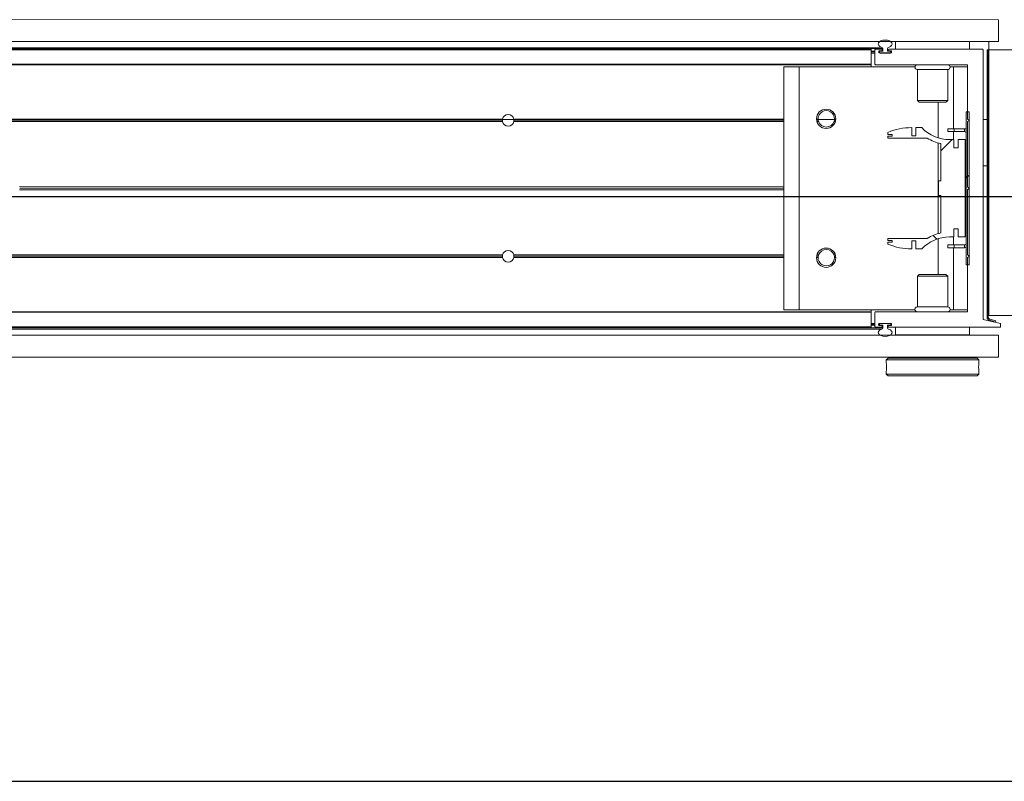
# Model space of a CAD drawing. Header units: feet. Extents: x 0 to 152508, y 0 to 59424.
# Tile 103 of 105: x 152343.88 to 152345.21, y 59421.09 to 59422.12. Entities that reach past the tile are written whole.
import ezdxf

# ---------------------------------------------------------------- set-up
doc = ezdxf.new("R2010")
doc.units = ezdxf.units.FT
doc.header["$LTSCALE"] = 0.05
doc.header["$MEASUREMENT"] = 0
for name, color, linetype, lineweight in [('Bridge plan$0$BR_P_Rail_Object', 251, 'Continuous', 30), ('Bridge plan$0$DR_P_Underdrain', 252, 'Continuous', 13), ('Bridge plan$0$SC_Scratch7', 252, 'Continuous', 0)]:
    doc.layers.add(name, color=color, linetype=linetype, lineweight=lineweight)

# ---------------------------------------------------------------- blocks, each defined once
blk = doc.blocks.new('Bridge plan$0$HIGH ST SCREENWALL_13 PANEL PLAN_2')
at = {"layer": 'Bridge plan$0$SC_Scratch7', "lineweight": 0}
h = blk.add_hatch(dxfattribs=at)
h.set_pattern_fill('ANSI34', color=256, scale=0.1, style=0, pattern_type=2)
h.set_pattern_definition([(44.99814199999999, (-49.9798751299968, -14.21841199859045), (-0.5303118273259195, 0.53034622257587), []), (44.99814199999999, (-49.8030988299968, -14.21841769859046), (-0.5303118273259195, 0.53034622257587), []), (44.99814199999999, (-49.6263224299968, -14.21842349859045), (-0.5303118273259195, 0.53034622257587), []), (44.99814199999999, (-49.4495461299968, -14.21842919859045), (-0.5303118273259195, 0.53034622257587), [])])
h.paths.add_polyline_path([(-40.39699701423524, -0.1477719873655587), (-40.39656559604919, -0.1461621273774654), (-40.40504674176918, -0.1438893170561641, -0.3394542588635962), (-40.40689961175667, -0.1414744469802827), (-40.40688790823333, 0.2193885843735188), (-40.4085545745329, 0.2193886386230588), (-40.40856627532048, -0.1414743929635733, 0.339454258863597), (-40.40547815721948, -0.1454991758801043)])
h = blk.add_hatch(dxfattribs=at)
h.set_pattern_fill('ANSI31', color=256, scale=0.01, style=0, pattern_type=2)
h.set_pattern_definition([(44.99814199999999, (-49.98857169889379, -14.22031375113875), (-0.08838530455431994, 0.08839103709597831), [])])
h.paths.add_polyline_path([(-40.43668222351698, 0.1359105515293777), (-40.43668891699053, -0.07046403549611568), (-40.43293892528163, -0.07046415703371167), (-40.43293223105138, 0.1359104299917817)])
h = blk.add_hatch(dxfattribs=at)
h.set_pattern_fill('ANSI38', color=256, scale=0.01, style=0, pattern_type=2)
h.set_pattern_definition([(44.99814199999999, (-49.89127555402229, -14.22892724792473), (-0.08838530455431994, 0.08839103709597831), []), (134.998142, (-49.89127555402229, -14.22892724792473), (-0.2651616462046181, 0.0883967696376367), [0.31249937, -0.18749962])])
h.paths.add_polyline_path([(-40.44775851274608, -0.02193506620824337), (-40.44775886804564, -0.0328930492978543), (-40.43814602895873, -0.03289336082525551), (-40.43814177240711, 0.09833997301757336), (-40.44775461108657, 0.09834028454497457), (-40.44775496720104, 0.08738230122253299), (-40.45339800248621, 0.08738248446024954), (-40.45339764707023, 0.09834046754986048), (-40.45904068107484, 0.09834065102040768, -0.2061892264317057), (-40.49667131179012, 0.1145491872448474), (-40.50470935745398, 0.1145494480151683), (-40.50470971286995, 0.1035914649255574), (-40.51028712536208, 0.1035916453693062), (-40.51028677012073, 0.1145496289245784, 0.09842250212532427), (-40.54230791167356, 0.1081858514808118), (-40.54230799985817, 0.1054791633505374), (-40.53657417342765, 0.1054789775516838), (-40.53657425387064, 0.1030183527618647), (-40.54230807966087, 0.1030185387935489), (-40.54230816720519, 0.1003118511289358), (-40.48941740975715, 0.100310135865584, 0.0857050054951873), (-40.47095027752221, 0.0930076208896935), (-40.4709519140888, 0.04256686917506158), (-40.47423274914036, 0.04256697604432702), (-40.47423338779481, 0.02288197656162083), (-40.47095255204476, 0.02288187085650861), (-40.47095418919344, -0.02755887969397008, 0.08570500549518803), (-40.48942179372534, -0.03486019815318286), (-40.542312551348, -0.03485848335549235), (-40.54231263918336, -0.03756516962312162), (-40.53657881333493, -0.03756535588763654), (-40.53657889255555, -0.04002598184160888), (-40.54231271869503, -0.04002579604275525), (-40.54231280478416, -0.04273248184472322, 0.09842250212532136), (-40.51029207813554, -0.0490983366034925), (-40.51029172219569, -0.03814035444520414), (-40.50471430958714, -0.03814053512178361), (-40.50471466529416, -0.04909851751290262), (-40.49667662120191, -0.04909877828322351, -0.206189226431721), (-40.45904493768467, -0.03289268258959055), (-40.45340190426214, -0.03289286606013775), (-40.45340154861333, -0.0219348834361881)])
for p, q in [((-44.38271196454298, 0.2603507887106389), (-40.39313661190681, 0.2602213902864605)), ((-40.39313756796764, 0.230721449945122), (-40.39313661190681, 0.2602213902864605)), ((-44.38271292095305, 0.2308508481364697), (-40.39313756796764, 0.230721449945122)), ((-40.53209596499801, 0.220225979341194), (-40.53209562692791, 0.2306426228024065)), ((-40.53209562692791, 0.2306426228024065), (-40.43209582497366, 0.2306393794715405)), ((-40.49772069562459, 0.2307248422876), (-40.49772069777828, 0.2306415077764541)), ((-40.46647075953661, 0.2306404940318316), (-40.46647075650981, 0.2307238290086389)), ((-40.43209582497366, 0.2306393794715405), (-40.43209616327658, 0.2202227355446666)), ((-40.40615837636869, 0.2307218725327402), (-40.40615874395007, 0.2193885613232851)), ((-40.56501259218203, 0.2194068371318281), (-42.32198084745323, 0.219463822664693)), ((-40.56501256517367, 0.2202270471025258), (-42.32195217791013, 0.2202840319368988)), ((-42.32192024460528, 0.221197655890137), (-40.54938756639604, 0.2211401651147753)), ((-42.32185969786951, 0.2229299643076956), (-40.55065624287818, 0.2228725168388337)), ((-40.56501321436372, 0.2002139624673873), (-40.56501259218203, 0.2194068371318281)), ((-40.56501272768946, 0.2152270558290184), (-40.55980440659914, 0.2152268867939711)), ((-40.56501267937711, 0.2167270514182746), (-40.55980435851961, 0.2167268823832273)), ((-40.56501265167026, 0.2175603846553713), (-40.55980433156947, 0.2175602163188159)), ((-40.56501259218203, 0.2194068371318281), (-40.56501256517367, 0.2202270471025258)), ((-40.55980489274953, 0.2002269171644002), (-40.55980427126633, 0.2194066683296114)), ((-40.55898403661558, 0.2202268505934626), (-40.55083280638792, 0.220226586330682)), ((-40.55480434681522, 0.2173231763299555), (-40.5548043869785, 0.2160885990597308)), ((-40.55480436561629, 0.2167267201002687), (-40.55384603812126, 0.2167266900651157)), ((-40.55480389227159, 0.216060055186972), (-40.55384605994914, 0.2160600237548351)), ((-40.55476938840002, 0.2175600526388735), (-40.553846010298, 0.2175600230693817)), ((-40.55398420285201, 0.2152683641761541), (-40.53812465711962, 0.2152678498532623)), ((-40.55083287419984, 0.2181432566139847), (-40.55398410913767, 0.2181433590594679)), ((-40.55384605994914, 0.2160600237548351), (-40.55384608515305, 0.2152683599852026)), ((-40.55384603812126, 0.2167266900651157), (-40.55384605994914, 0.2160600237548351)), ((-40.553846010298, 0.2175600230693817), (-40.55384603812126, 0.2167266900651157)), ((-40.553846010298, 0.2175600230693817), (-40.5528257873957, 0.2175599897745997)), ((-40.55301275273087, 0.2152266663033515), (-40.53909611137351, 0.2152262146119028)), ((-40.54938768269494, 0.2175598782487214), (-40.5528257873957, 0.2175599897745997)), ((-40.55001262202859, 0.2194063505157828), (-40.55001263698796, 0.2189634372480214)), ((-40.54938756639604, 0.2211401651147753), (-40.54938768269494, 0.2175598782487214)), ((-40.54272103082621, 0.2175596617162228), (-40.54272091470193, 0.2211399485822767)), ((-40.53909603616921, 0.2175595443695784), (-40.54272103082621, 0.2175596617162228)), ((-40.54209598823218, 0.2189631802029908), (-40.54209597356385, 0.2194060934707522)), ((-40.53812456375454, 0.2181428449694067), (-40.54127580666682, 0.2181429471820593)), ((-40.54127573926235, 0.220226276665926), (-40.41479140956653, 0.2202221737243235)), ((-40.53826275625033, 0.2160595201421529), (-40.53826273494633, 0.2167261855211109)), ((-40.53730442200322, 0.2160880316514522), (-40.53730438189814, 0.2173226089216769)), ((-40.41397123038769, 0.2194019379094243), (-40.41398302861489, -0.1443604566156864)), ((-40.4085545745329, 0.2193886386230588), (-40.40856627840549, -0.1414743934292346)), ((-40.4085545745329, 0.2193886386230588), (-40.40688790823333, 0.2193885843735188)), ((-40.40688790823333, 0.2193885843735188), (-40.40689961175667, -0.1414744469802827)), ((-40.40617036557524, -0.1389440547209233), (-40.40615874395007, 0.2193885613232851)), ((-40.36449216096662, 0.2193872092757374), (-40.40615874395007, 0.2193885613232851)), ((-40.56501324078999, 0.1993937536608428), (-42.32268036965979, 0.1994507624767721)), ((-40.56501321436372, 0.2002139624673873), (-42.32265170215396, 0.2002709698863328)), ((-40.56501332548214, 0.1967895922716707), (-40.56501324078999, 0.1993937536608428)), ((-40.56501324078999, 0.1993937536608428), (-40.56501321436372, 0.2002139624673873)), ((-40.43562537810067, 0.1993895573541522), (-40.55897158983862, 0.1993935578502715)), ((-40.68292975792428, 0.196793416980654), (-40.68294040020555, -0.1313309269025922)), ((-40.66209646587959, 0.1967927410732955), (-40.68292975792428, 0.196793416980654)), ((-40.66209646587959, 0.1967927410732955), (-40.66210710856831, -0.1313316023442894)), ((-40.50572374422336, 0.1967876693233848), (-40.66209646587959, 0.1967927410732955)), ((-40.5025135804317, 0.1928300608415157), (-40.50251492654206, 0.1513472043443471)), ((-40.46168032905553, 0.1928287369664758), (-40.5025135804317, 0.1928300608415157)), ((-40.46168167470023, 0.1513458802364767), (-40.46168032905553, 0.1928287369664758)), ((-40.45376354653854, 0.1967859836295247), (-40.45846990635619, 0.1967861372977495)), ((-40.45376354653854, 0.1967859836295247), (-40.45376626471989, 0.1129944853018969)), ((-40.43480525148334, 0.1967853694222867), (-40.45376354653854, 0.1967859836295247)), ((-40.43480754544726, 0.1260563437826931), (-40.43480519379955, 0.1985693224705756)), ((-40.50251492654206, 0.1513472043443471), (-40.50014295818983, 0.1489750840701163)), ((-40.46168167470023, 0.1513458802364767), (-40.50251492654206, 0.1513472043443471)), ((-40.46405379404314, 0.1489739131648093), (-40.50014295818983, 0.1489750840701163)), ((-40.47459839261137, 0.1489742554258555), (-40.47459995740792, 0.1007336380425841)), ((-40.46405379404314, 0.1489739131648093), (-40.46168167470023, 0.1513458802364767)), ((-40.43668891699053, -0.07046403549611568), (-40.43668222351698, 0.1359105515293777)), ((-40.43293223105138, 0.1359104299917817), (-40.43668222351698, 0.1359105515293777)), ((-40.43293892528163, -0.07046415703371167), (-40.43293223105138, 0.1359104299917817)), ((-41.06220139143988, 0.1227433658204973), (-42.15876254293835, 0.1227789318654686)), ((-41.06240944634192, 0.1244100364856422), (-42.15876248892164, 0.1244455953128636)), ((-41.06225764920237, 0.1260766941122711), (-42.15876243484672, 0.1261122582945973)), ((-41.06232963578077, 0.125660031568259), (-41.0468663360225, 0.1256595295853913)), ((-40.68293216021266, 0.1227310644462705), (-41.04699477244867, 0.1227428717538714)), ((-40.68293205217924, 0.1260643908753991), (-41.04693829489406, 0.1260761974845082)), ((-40.68293210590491, 0.1243977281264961), (-41.04678660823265, 0.1244095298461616)), ((-40.63650764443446, 0.1260628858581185), (-40.63865463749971, 0.126062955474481)), ((-40.63631797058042, 0.1243962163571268), (-40.63849361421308, 0.1243962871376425)), ((-40.6358619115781, 0.12272953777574), (-40.63810972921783, 0.1227296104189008)), ((-40.63648411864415, 0.1256462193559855), (-40.6143802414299, 0.125645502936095)), ((-40.61317148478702, 0.1227288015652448), (-40.61500263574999, 0.1227288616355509)), ((-40.61278749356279, 0.1243954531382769), (-40.61454647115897, 0.1243955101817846)), ((-40.61262635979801, 0.1260621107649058), (-40.61435668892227, 0.1260621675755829)), ((-40.43481050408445, 0.03484778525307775), (-40.43480765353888, 0.1227230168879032)), ((-40.43480765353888, 0.1227230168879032), (-40.43230760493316, 0.1243896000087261)), ((-40.43230760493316, 0.1243896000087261), (-40.43480754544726, 0.1260563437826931)), ((-40.41397427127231, 0.1256390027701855), (-40.40855761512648, 0.1256388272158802)), ((-40.54230791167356, 0.1081858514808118), (-40.54230799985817, 0.1054791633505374)), ((-40.51028712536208, 0.1035916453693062), (-40.51028677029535, 0.1145496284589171)), ((-40.50470935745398, 0.1145494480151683), (-40.50470971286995, 0.1035914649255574)), ((-40.49667131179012, 0.1145491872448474), (-40.50470935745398, 0.1145494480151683)), ((-40.46144170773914, 0.1092447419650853), (-40.46144158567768, 0.1129947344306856)), ((-40.45310838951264, 0.1092444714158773), (-40.46144170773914, 0.1092447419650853)), ((-40.453108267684, 0.1129944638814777), (-40.46144158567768, 0.1129947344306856)), ((-40.45376638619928, 0.1092444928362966), (-40.45376674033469, 0.0983404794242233)), ((-40.45310838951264, 0.1092444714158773), (-40.453108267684, 0.1129944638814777)), ((-40.4390997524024, 0.1092440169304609), (-40.45310838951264, 0.1092444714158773)), ((-40.43909963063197, 0.1129940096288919), (-40.453108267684, 0.1129944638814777)), ((-40.4390997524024, 0.1092440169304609), (-40.43909963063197, 0.1129940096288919)), ((-40.54230807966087, 0.1030185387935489), (-40.54230816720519, 0.1003118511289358)), ((-40.54230816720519, 0.1003118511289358), (-40.48941741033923, 0.1003101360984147)), ((-40.53657425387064, 0.1030183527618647), (-40.54230807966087, 0.1030185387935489)), ((-40.54230799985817, 0.1054791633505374), (-40.53657417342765, 0.1054789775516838)), ((-40.53657417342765, 0.1054789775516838), (-40.53657425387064, 0.1030183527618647)), ((-40.50470971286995, 0.1035914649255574), (-40.51028712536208, 0.1035916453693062)), ((-40.47460017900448, 0.09389213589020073), (-40.4746041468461, -0.02844316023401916)), ((-40.47095027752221, 0.0930076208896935), (-40.4709519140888, 0.04256686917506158)), ((-40.45339764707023, 0.09834046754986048), (-40.45904068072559, 0.09834065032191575)), ((-40.45339800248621, 0.08738248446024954), (-40.45339764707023, 0.09834046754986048)), ((-40.44775461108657, 0.09834028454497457), (-40.44775496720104, 0.08738230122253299)), ((-40.43814177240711, 0.09833997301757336), (-40.44775461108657, 0.09834028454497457)), ((-40.43814602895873, -0.03289336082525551), (-40.43814177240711, 0.09833997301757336)), ((-40.44775496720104, 0.08738230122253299), (-40.45339800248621, 0.08738248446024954)), ((-40.41397629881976, 0.0631391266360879), (-40.4085596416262, 0.06313895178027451)), ((-40.47423274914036, 0.04256697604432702), (-40.47423338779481, 0.02288197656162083)), ((-40.4709519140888, 0.04256686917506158), (-40.47423274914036, 0.04256697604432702)), ((-40.68293514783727, 0.0306066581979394), (-41.71374835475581, 0.03064009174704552)), ((-40.68293501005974, 0.03485583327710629), (-41.71374821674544, 0.03488926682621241)), ((-40.68293507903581, 0.03273124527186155), (-41.71345385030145, 0.03276466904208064)), ((-40.43481349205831, -0.0572766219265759), (-40.43481064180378, 0.03059861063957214)), ((-40.43481064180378, 0.03059861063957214), (-40.43268598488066, 0.0327231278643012)), ((-40.43268598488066, 0.0327231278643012), (-40.43481050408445, 0.03484778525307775)), ((-40.47423338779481, 0.02288197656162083), (-40.47095255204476, 0.02288187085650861)), ((-40.47095255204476, 0.02288187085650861), (-40.47095418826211, -0.0275588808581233)), ((-40.45340190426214, -0.03289286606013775), (-40.45340154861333, -0.0219348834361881)), ((-40.45340154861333, -0.0219348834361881), (-40.44775851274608, -0.02193506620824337)), ((-40.44775851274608, -0.02193506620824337), (-40.44775886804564, -0.0328930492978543)), ((-40.542312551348, -0.03485848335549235), (-40.54231263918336, -0.03756516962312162)), ((-40.54231263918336, -0.03756516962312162), (-40.53657881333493, -0.03756535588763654)), ((-40.48942179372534, -0.03486019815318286), (-40.542312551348, -0.03485848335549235)), ((-40.53657881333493, -0.03756535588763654), (-40.53657889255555, -0.04002598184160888)), ((-40.51029207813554, -0.0490983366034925), (-40.51029172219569, -0.03814035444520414)), ((-40.51029172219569, -0.03814035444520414), (-40.50471430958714, -0.03814053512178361)), ((-40.50471430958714, -0.03814053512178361), (-40.50471466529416, -0.04909851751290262)), ((-40.4746043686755, -0.03528466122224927), (-40.47460593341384, -0.08352527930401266)), ((-40.45904493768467, -0.03289268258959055), (-40.45340190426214, -0.03289286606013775)), ((-40.45377099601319, -0.03289285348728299), (-40.45377134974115, -0.0437968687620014)), ((-40.44775886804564, -0.0328930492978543), (-40.43814602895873, -0.03289336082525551)), ((-40.54231271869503, -0.04002579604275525), (-40.54231280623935, -0.04273248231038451)), ((-40.53657889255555, -0.04002598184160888), (-40.54231271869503, -0.04002579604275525)), ((-40.50471466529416, -0.04909851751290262), (-40.49667661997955, -0.04909877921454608)), ((-40.46144667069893, -0.0437966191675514), (-40.46144679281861, -0.04754661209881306)), ((-40.46144679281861, -0.04754661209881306), (-40.45311347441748, -0.04754688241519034)), ((-40.46144667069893, -0.0437966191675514), (-40.45311335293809, -0.04379688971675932)), ((-40.45377147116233, -0.04754686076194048), (-40.45377418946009, -0.1313383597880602)), ((-40.45311335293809, -0.04379688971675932), (-40.45311347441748, -0.04754688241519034)), ((-40.45311347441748, -0.04754688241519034), (-40.43910483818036, -0.04754733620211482)), ((-40.45311335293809, -0.04379688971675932), (-40.43910471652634, -0.04379734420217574)), ((-40.43910483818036, -0.04754733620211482), (-40.43910471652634, -0.04379734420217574)), ((-41.06226370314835, -0.06058959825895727), (-42.15876848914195, -0.06055403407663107)), ((-41.06241539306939, -0.05892293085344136), (-42.15876843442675, -0.05888737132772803)), ((-41.0622072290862, -0.05725627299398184), (-42.15876838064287, -0.05722070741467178)), ((-40.68293799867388, -0.05726857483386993), (-41.04700061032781, -0.05725676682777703)), ((-40.68293810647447, -0.06060190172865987), (-41.04694434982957, -0.06059009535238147)), ((-40.6829380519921, -0.0589352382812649), (-41.0467925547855, -0.0589234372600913)), ((-40.63651369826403, -0.06060340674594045), (-40.63866069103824, -0.06060333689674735)), ((-40.63632391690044, -0.05893675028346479), (-40.63849956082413, -0.05893667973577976)), ((-40.63586774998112, -0.05727010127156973), (-40.63811556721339, -0.05727002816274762)), ((-40.61317732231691, -0.05727083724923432), (-40.61500847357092, -0.05727077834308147)), ((-40.61263241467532, -0.06060418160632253), (-40.61436274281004, -0.06060412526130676)), ((-40.43481595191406, -0.1331229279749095), (-40.43481360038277, -0.06060994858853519)), ((-40.43481360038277, -0.06060994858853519), (-40.43231355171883, -0.05894336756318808)), ((-40.43231355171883, -0.05894336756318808), (-40.43481349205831, -0.0572766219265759)), ((-40.43668891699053, -0.07046403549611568), (-40.43293892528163, -0.07046415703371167)), ((-40.50252262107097, -0.0858964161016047), (-40.50252396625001, -0.1273792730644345)), ((-40.5001504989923, -0.08352445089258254), (-40.50252262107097, -0.0858964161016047)), ((-40.50252262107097, -0.0858964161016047), (-40.46168936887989, -0.0858977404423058)), ((-40.5001504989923, -0.08352445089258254), (-40.46406133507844, -0.08352562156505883)), ((-40.46168936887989, -0.0858977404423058), (-40.46406133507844, -0.08352562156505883)), ((-40.46169071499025, -0.1273805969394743), (-40.46168936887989, -0.0858977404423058)), ((-40.66210710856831, -0.1313316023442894), (-40.68294040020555, -0.1313309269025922)), ((-40.5057343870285, -0.1313366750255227), (-40.66210710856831, -0.1313316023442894)), ((-40.56502405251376, -0.1339389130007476), (-40.56502396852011, -0.1313347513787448)), ((-40.50252396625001, -0.1273792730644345), (-40.46169071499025, -0.1273805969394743)), ((-40.45377418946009, -0.1313383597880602), (-40.45848054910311, -0.1313382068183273)), ((-40.43481589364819, -0.1313389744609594), (-40.45377418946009, -0.1313383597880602)), ((-40.56502405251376, -0.1339389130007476), (-42.32269118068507, -0.1338819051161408)), ((-40.5650240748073, -0.1346269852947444), (-42.32266717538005, -0.1345699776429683)), ((-40.56502470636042, -0.1540841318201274), (-40.5650240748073, -0.1346269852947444)), ((-40.5650240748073, -0.1346269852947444), (-40.56502405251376, -0.1339389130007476)), ((-40.55981638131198, -0.1539521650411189), (-40.55981575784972, -0.1347592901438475)), ((-40.55899552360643, -0.1339391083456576), (-40.43563618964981, -0.1339431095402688)), ((-40.41398302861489, -0.1443604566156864), (-40.39054575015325, -0.1497778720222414)), ((-40.40617036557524, -0.1389440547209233), (-40.36450378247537, -0.1389454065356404)), ((-40.40547815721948, -0.1454991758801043), (-40.39699701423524, -0.1477719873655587)), ((-40.40504674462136, -0.1438893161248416), (-40.39656559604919, -0.1461621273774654)), ((-40.56502470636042, -0.1540841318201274), (-42.32198834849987, -0.1540271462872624)), ((-40.56502472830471, -0.1547722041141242), (-42.32196434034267, -0.1547152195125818)), ((-42.32193246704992, -0.1556288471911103), (-40.54939978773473, -0.1556863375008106)), ((-42.32187203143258, -0.1573611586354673), (-40.55066857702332, -0.1574186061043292)), ((-40.56502472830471, -0.1547722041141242), (-40.56502470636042, -0.1540841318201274)), ((-40.56502464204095, -0.1521055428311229), (-40.55981632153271, -0.1521057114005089)), ((-40.56502461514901, -0.1512722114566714), (-40.55981629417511, -0.1512723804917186)), ((-40.56502459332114, -0.1506055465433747), (-40.55981627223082, -0.150605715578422)), ((-40.56502456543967, -0.1497722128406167), (-40.55981624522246, -0.1497723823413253)), ((-40.55084496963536, -0.1547726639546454), (-40.55899619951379, -0.1547723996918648)), ((-40.55481628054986, -0.1506344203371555), (-40.55481632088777, -0.1518689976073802)), ((-40.5548163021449, -0.1512725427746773), (-40.55385796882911, -0.1512725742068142)), ((-40.55481578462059, -0.150605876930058), (-40.55385794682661, -0.1506059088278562)), ((-40.55478137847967, -0.1521058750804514), (-40.5538579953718, -0.1521059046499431)), ((-40.55399613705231, -0.1526892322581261), (-40.55084490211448, -0.1526893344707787)), ((-40.53813649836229, -0.1498147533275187), (-40.55399604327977, -0.1498142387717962)), ((-40.55385796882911, -0.1512725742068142), (-40.5538579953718, -0.1521059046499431)), ((-40.5538579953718, -0.1521059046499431), (-40.5530246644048, -0.1521059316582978)), ((-40.55385794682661, -0.1506059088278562), (-40.55385796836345, -0.151272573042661)), ((-40.55385792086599, -0.1498142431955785), (-40.55385794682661, -0.1506059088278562)), ((-40.5530246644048, -0.1521059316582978), (-40.5493996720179, -0.1521060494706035)), ((-40.53910795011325, -0.1497730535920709), (-40.55302458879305, -0.1497726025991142)), ((-40.55002471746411, -0.153509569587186), (-40.55002473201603, -0.1539524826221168)), ((-40.5493996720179, -0.1521060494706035), (-40.54939978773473, -0.1556863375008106)), ((-40.54273313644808, -0.1556865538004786), (-40.54273302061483, -0.1521062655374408)), ((-40.54273302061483, -0.1521062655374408), (-40.53929491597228, -0.1521063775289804)), ((-40.54210808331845, -0.1539527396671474), (-40.54210806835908, -0.1535098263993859)), ((-40.39054591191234, -0.1547778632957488), (-40.54128790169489, -0.1547729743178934)), ((-40.541287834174, -0.1526896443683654), (-40.53813659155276, -0.1526897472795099)), ((-40.5382746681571, -0.1512730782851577), (-40.53827464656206, -0.1506064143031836)), ((-40.53731635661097, -0.1518695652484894), (-40.53731631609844, -0.150634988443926)), ((-40.53210846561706, -0.1651899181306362), (-40.53210812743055, -0.1547732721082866)), ((-40.43210832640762, -0.1547765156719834), (-40.43210866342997, -0.1651931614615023)), ((-40.39656559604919, -0.1461621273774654), (-40.39699701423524, -0.1477719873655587)), ((-40.39054575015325, -0.1497778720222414), (-40.39054591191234, -0.1547778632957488)), ((-44.38272577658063, -0.1654816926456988), (-40.39315042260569, -0.1656110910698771)), ((-40.43210866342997, -0.1651931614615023), (-40.53210846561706, -0.1651899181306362)), ((-40.49773353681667, -0.1651910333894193), (-40.49773355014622, -0.1656076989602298)), ((-40.46648361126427, -0.1656087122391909), (-40.46648359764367, -0.1651920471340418)), ((-40.39315137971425, -0.1951110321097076), (-40.39315042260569, -0.1656110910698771)), ((-44.38272673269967, -0.1949816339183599), (-40.39315137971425, -0.1951110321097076)), ((-40.54460953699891, -0.1989952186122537), (-40.54460963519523, -0.2020443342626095)), ((-40.54210946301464, -0.1964953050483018), (-40.54460953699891, -0.1989952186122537)), ((-40.419609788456, -0.1989992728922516), (-40.54460953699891, -0.1989952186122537)), ((-40.42210969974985, -0.1964991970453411), (-40.54210946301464, -0.1964953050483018)), ((-40.5383594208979, -0.1951063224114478), (-40.53835946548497, -0.1964954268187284)), ((-40.42585969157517, -0.1964990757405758), (-40.42585964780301, -0.1951099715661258)), ((-40.419609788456, -0.1989992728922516), (-40.42210969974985, -0.1964991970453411)), ((-40.41960988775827, -0.202045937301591), (-40.419609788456, -0.1989992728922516)), ((-40.54427611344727, -0.2089149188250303), (-40.54428681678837, -0.2071057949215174)), ((-40.54461005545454, -0.2149802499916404), (-40.54461015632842, -0.2181093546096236)), ((-40.54461015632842, -0.2181093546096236), (-40.54211024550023, -0.2206094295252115)), ((-40.4196104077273, -0.2181134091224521), (-40.54461015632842, -0.2181093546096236)), ((-40.42211048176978, -0.2206133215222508), (-40.54211024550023, -0.2206094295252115)), ((-40.42211048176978, -0.2206133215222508), (-40.4196104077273, -0.2181134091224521)), ((-40.4196104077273, -0.2181134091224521), (-40.41961030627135, -0.2149855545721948))]:
    blk.add_line(p, q, dxfattribs=at)
for centre in [(-40.62564048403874, 0.1264791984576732), (-40.62564656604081, -0.06102042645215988)]:
    blk.add_circle(centre, 0.01302080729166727, dxfattribs=at)
for centre, radius, start, end in [((-40.55898406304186, 0.2194066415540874), 0.0008202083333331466, 89.99814166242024, 179.9981416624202), ((-40.55398417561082, 0.216088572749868), 0.0008202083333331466, 179.9981416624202, 269.9981416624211), ((-40.55398413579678, 0.2173231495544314), 0.0008202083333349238, 89.9981416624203, 179.9981416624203), ((-40.55301272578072, 0.216059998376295), 0.0008333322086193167, 179.9982015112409, 269.9981416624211), ((-40.55282582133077, 0.2165188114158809), 0.001041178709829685, 89.9981416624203, 168.4830518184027), ((-40.55083284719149, 0.2189634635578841), 0.0008202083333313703, 269.9981416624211, 359.9981416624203), ((-40.55083283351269, 0.2194063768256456), 0.0008202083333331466, 359.9981416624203, 89.99814166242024), ((-40.55120457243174, 0.2211402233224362), 0.001817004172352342, 359.9981400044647, 72.43568222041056), ((-40.54090390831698, 0.2211398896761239), 0.001817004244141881, 107.5606013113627, 179.9981416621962), ((-40.54127577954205, 0.2189631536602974), 0.0008202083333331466, 179.9981416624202, 269.9981416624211), ((-40.54127576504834, 0.2194060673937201), 0.0008202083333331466, 89.99814166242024, 179.9981416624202), ((-40.53909608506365, 0.2160595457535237), 0.0008333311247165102, 269.9981416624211, 359.9981802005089), ((-40.53909606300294, 0.2167262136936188), 0.0008333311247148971, 359.9981056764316, 89.99814166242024), ((-40.53812463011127, 0.2160880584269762), 0.0008202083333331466, 269.9981416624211, 359.9981416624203), ((-40.5381245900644, 0.2173226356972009), 0.0008202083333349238, 359.9981416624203, 89.9981416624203), ((-40.41479143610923, 0.219401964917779), 0.0008202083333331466, 359.9981416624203, 89.99814166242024), ((-40.55897156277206, 0.2002268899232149), 0.0008333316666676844, 179.9981416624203, 269.9981416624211), ((-40.50251347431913, 0.196110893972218), 0.003280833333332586, 89.99814166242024, 269.9981416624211), ((-40.46168022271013, 0.1961095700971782), 0.003280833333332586, 269.9981416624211, 89.99814166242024), ((-40.43562540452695, 0.1985693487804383), 0.0008202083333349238, 359.9981416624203, 89.9981416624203), ((-40.62543215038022, 0.1264791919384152), 0.01108331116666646, 357.8436572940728, 182.1526260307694), ((-41.0545980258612, 0.1245388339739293), 0.007812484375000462, 168.6473907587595, 180.9446345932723), ((-41.0545980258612, 0.1245388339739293), 0.007812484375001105, 180.9446345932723, 193.2865001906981), ((-41.0545980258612, 0.1245388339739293), 0.007812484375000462, 11.34889256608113, 168.6473907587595), ((-41.0545980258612, 0.1245388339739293), 0.007812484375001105, 193.2865001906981, 346.7097831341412), ((-41.0545980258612, 0.1245388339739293), 0.007812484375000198, 346.7097831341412, 359.0516487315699), ((-41.0545980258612, 0.1245388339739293), 0.007812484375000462, 359.0516487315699, 11.34889256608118), ((-40.62543215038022, 0.1264791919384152), 0.01108331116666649, 182.1526260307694, 190.8324766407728), ((-40.62543215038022, 0.1264791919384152), 0.01108331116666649, 190.8324766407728, 199.7742688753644), ((-40.62543215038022, 0.1264791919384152), 0.01108331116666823, 199.7742688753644, 340.222014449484), ((-40.62543215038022, 0.1264791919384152), 0.01108331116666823, 340.222014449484, 349.1638066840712), ((-40.62543215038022, 0.1264791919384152), 0.01108331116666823, 349.1638066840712, 357.8436572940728), ((-40.51028948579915, 0.03081971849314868), 0.08372991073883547, 89.9981416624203, 112.4825022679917), ((-40.45903900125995, 0.150131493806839), 0.05179084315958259, 223.3961394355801, 269.9981416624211), ((-40.43909983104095, 0.1068273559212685), 0.002416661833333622, 359.9981416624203, 89.9981416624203), ((-40.43909983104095, 0.1068273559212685), 0.006166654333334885, 66.92587189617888, 89.9981416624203), ((-40.45903900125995, 0.150131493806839), 0.05835250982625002, 238.6273874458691, 258.2216459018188), ((-40.45904661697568, -0.08468352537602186), 0.05179084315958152, 89.9981416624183, 136.600143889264), ((-40.45904661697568, -0.08468352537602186), 0.05835250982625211, 101.774637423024, 121.3688958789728), ((-41.05460398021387, -0.05905223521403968), 0.007812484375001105, 13.2865001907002, 166.7097831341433), ((-40.62543823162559, -0.0610204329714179), 0.01108331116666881, 19.77426887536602, 160.2220144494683), ((-40.51028936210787, 0.03463157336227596), 0.08372991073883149, 247.5137810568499, 269.9981416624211), ((-40.43910463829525, -0.04138068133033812), 0.006166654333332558, 269.9981416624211, 293.0704114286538), ((-40.43910463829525, -0.04138068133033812), 0.002416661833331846, 269.9981416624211, 359.9981416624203), ((-41.05460398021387, -0.05905223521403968), 0.007812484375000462, 179.0516487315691, 191.3488925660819), ((-41.05460398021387, -0.05905223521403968), 0.007812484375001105, 166.7097831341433, 179.0516487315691), ((-41.05460398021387, -0.05905223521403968), 0.007812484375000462, 191.3488925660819, 348.6473907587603), ((-41.05460398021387, -0.05905223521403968), 0.007812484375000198, 0.9446345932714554, 13.2865001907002), ((-41.05460398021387, -0.05905223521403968), 0.007812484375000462, 348.6473907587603, 0.9446345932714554), ((-40.62543823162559, -0.0610204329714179), 0.01108331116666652, 177.8436572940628, 2.152626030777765), ((-40.62543823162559, -0.0610204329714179), 0.01108331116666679, 169.1638066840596, 177.8436572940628), ((-40.62543823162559, -0.0610204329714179), 0.01108331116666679, 160.2220144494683, 169.1638066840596), ((-40.62543823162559, -0.0610204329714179), 0.01108331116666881, 10.83247664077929, 19.77426887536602), ((-40.62543823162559, -0.0610204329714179), 0.01108331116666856, 2.152626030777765, 10.83247664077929), ((-40.50252407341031, -0.1306601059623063), 0.00328083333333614, 89.99814166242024, 269.9981416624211), ((-40.46169082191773, -0.1306614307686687), 0.00328083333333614, 269.9981416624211, 89.99814166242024), ((-40.55899554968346, -0.1347593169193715), 0.0008202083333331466, 89.99814166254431, 179.9981416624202), ((-40.4356361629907, -0.1331229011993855), 0.0008202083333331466, 269.9981416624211, 359.9981416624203), ((-40.40439961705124, -0.1414745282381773), 0.004166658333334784, 179.99814166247, 254.998141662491), ((-40.40439961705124, -0.1414745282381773), 0.002499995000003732, 179.9981416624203, 254.9981416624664), ((-40.55899617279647, -0.1539521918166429), 0.0008202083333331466, 179.9981416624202, 269.9981416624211), ((-40.5539961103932, -0.1518690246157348), 0.0008202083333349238, 179.9981416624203, 269.9981416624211), ((-40.55399607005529, -0.1506344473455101), 0.0008202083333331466, 89.99814166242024, 179.9981416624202), ((-40.55302463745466, -0.1512726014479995), 0.0008333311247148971, 179.9981056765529, 269.9981416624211), ((-40.55302461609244, -0.1506059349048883), 0.000833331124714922, 89.9981416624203, 179.9981802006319), ((-40.55084494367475, -0.1539524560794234), 0.0008202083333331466, 269.9981416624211, 359.9981416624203), ((-40.55084492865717, -0.1535095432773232), 0.0008202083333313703, 359.9981416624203, 89.99814166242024), ((-40.55121679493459, -0.1556862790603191), 0.001817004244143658, 287.5606013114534, 359.9981416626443), ((-40.54091613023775, -0.1556866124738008), 0.001817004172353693, 179.9981400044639, 252.4356822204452), ((-40.54128787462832, -0.1539527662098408), 0.0008202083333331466, 179.9981416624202, 269.9981416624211), ((-40.5412878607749, -0.1535098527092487), 0.0008202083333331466, 89.99814166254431, 179.9981416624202), ((-40.53929488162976, -0.1510651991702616), 0.00104117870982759, 269.9981416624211, 348.4830518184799), ((-40.53910797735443, -0.1506063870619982), 0.0008333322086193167, 359.9982015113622, 89.9981416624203), ((-40.53813656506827, -0.1518695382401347), 0.0008202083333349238, 269.9981416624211, 359.9981416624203), ((-40.53813652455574, -0.1506349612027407), 0.0008202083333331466, 359.9981416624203, 89.99814166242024), ((-40.3572923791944, -0.2085581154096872), 0.0626568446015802, 174.0342443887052, 185.8878488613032)]:
    blk.add_arc(centre, radius, start, end, dxfattribs=at)
for centre, major_axis, ratio, end_param in [((-40.54605403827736, 0.2274603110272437), (0.009374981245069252, -3.040691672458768e-07), 0.5617178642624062, 10.48246647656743), ((-40.54606666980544, -0.1620066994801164), (-0.009374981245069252, 3.040691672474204e-07), 0.5617178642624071, 10.4824664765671)]:
    blk.add_ellipse(centre, major_axis=major_axis, ratio=ratio, start_param=5.225496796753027, end_param=end_param, dxfattribs=at)
for points, knots in [([(-40.54457279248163, -0.202405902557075), (-40.54457283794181, -0.20240537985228), (-40.5446045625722, -0.2020528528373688), (-40.5446192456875, -0.2019687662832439), (-40.54458368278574, -0.2022803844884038), (-40.54447991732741, -0.2033734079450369), (-40.54436082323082, -0.205026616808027), (-40.54428159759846, -0.2068570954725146), (-40.54427318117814, -0.2080704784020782), (-40.54426983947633, -0.2085522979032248)], [0, 0, 0, 0, 0.0002623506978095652, 0.1771374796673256, 0.3531789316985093, 0.5291976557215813, 0.7060352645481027, 0.8832702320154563, 1, 1, 1, 1]), ([(-40.54426983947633, -0.2085522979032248), (-40.54427753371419, -0.2092817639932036), (-40.54429292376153, -0.2107406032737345), (-40.5444006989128, -0.2126907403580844), (-40.54451758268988, -0.2141511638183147), (-40.5446017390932, -0.214983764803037), (-40.54460160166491, -0.2149812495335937), (-40.54460154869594, -0.2149802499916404)], [0, 0, 0, 0, 0.2140444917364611, 0.4280607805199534, 0.6428083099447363, 0.8580379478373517, 1, 1, 1, 1])]:
    blk.add_open_spline(points, degree=3, knots=knots, dxfattribs=at)
blk = doc.blocks.new('Bridge plan')
at = {"layer": 'Bridge plan$0$BR_P_Rail_Object', "lineweight": -3}
blk.add_line((1828212.789513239, 711623.1422486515), (1828067.901254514, 711623.142248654), dxfattribs=at)
at = {"layer": 'Bridge plan$0$DR_P_Underdrain', "lineweight": -3, "flags": 128}
blk.add_lwpolyline([(1828080.719098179, 711622.3534554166), (1828107.976002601, 711622.3533455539)], dxfattribs=at)
at = {"layer": 'Bridge plan$0$SC_Scratch7', "lineweight": -3, "rotation": 359.9997690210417}
blk.add_blockref('Bridge plan$0$HIGH ST SCREENWALL_13 PANEL PLAN_2', (1828124.657819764, 711623.1207852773), dxfattribs=at)
blk = doc.blocks.new('Trellis Base')
blk.add_blockref('Bridge plan', (-1675739.0632623, -652201.2630976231))

msp = doc.modelspace()

# ---------------------------------------------------------------- block references
msp.add_blockref('Trellis Base', (0, 0))

doc.saveas('drawing.dxf')
